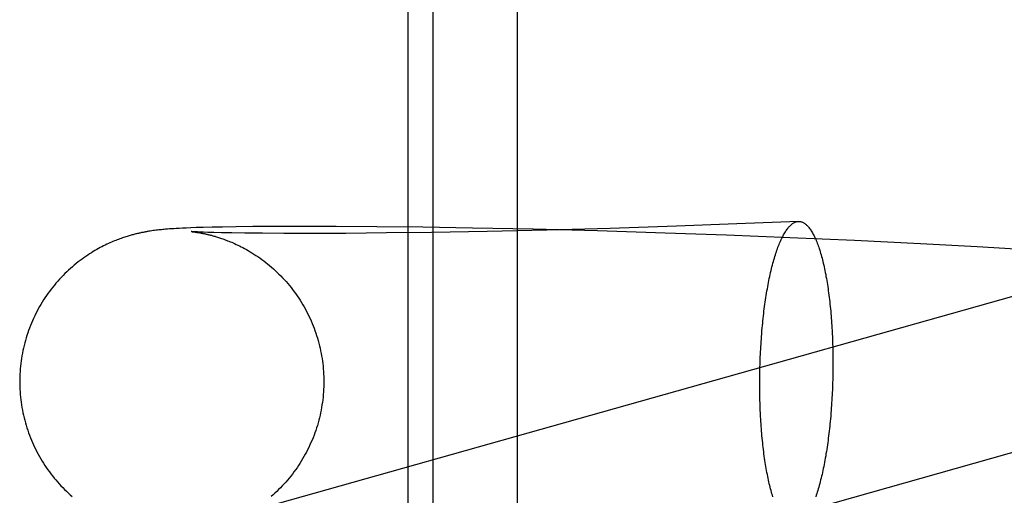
# Model space of a CAD drawing. Header units: inches. Extents: x 0 to 207, y 0 to 134.
# Tile 14 of 68: x 71.7242 to 71.8505, y 68.4442 to 68.5052. Entities that reach past the tile are written whole.
import ezdxf

# ---------------------------------------------------------------- set-up
doc = ezdxf.new("R2010")
doc.units = ezdxf.units.IN
doc.header["$LTSCALE"] = 11.383625
doc.header["$MEASUREMENT"] = 0
doc.linetypes.add('HIDDEN', pattern=[0.2, 0.1, -0.1])
doc.layers.add('DEFAULT_2', color=8, linetype='HIDDEN')

msp = doc.modelspace()

# ---------------------------------------------------------------- linework, layer by layer
at = {"layer": 'DEFAULT_2', "color": 8, "linetype": 'HIDDEN'}
for p, q in [((71.77399, 68.50824), (71.77399, 68.35199)), ((71.77719, 68.50824), (71.77719, 68.35199)), ((71.788, 68.50824), (71.788, 68.35199)), ((71.81619, 68.47901), (71.80847, 68.47872)), ((71.82408, 68.47934), (71.81619, 68.47901)), ((71.74097, 68.4781), (71.74077, 68.47807)), ((71.74116, 68.47813), (71.74097, 68.4781)), ((71.74134, 68.47816), (71.74116, 68.47813)), ((71.74153, 68.47818), (71.74134, 68.47816)), ((71.74171, 68.47821), (71.74153, 68.47818)), ((71.74189, 68.47823), (71.74171, 68.47821)), ((71.74207, 68.47825), (71.74189, 68.47823)), ((71.74224, 68.47827), (71.74207, 68.47825)), ((71.74241, 68.47828), (71.74224, 68.47827)), ((71.74258, 68.4783), (71.74241, 68.47828)), ((71.74275, 68.47832), (71.74258, 68.4783)), ((71.74292, 68.47833), (71.74275, 68.47832)), ((71.74317, 68.47835), (71.74292, 68.47833)), ((71.74343, 68.47837), (71.74317, 68.47835)), ((71.7437, 68.47839), (71.74343, 68.47837)), ((71.74398, 68.47841), (71.7437, 68.47839)), ((71.74427, 68.47843), (71.74398, 68.47841)), ((71.74467, 68.47845), (71.74427, 68.47843)), ((71.74511, 68.47847), (71.74467, 68.47845)), ((71.74557, 68.47849), (71.74511, 68.47847)), ((71.74619, 68.47851), (71.74557, 68.47849)), ((71.74686, 68.47854), (71.74619, 68.47851)), ((71.74622, 68.47803), (71.74622, 68.47803)), ((71.74624, 68.47803), (71.74625, 68.47803)), ((71.74626, 68.47803), (71.74628, 68.47803)), ((71.74632, 68.47803), (71.74627, 68.47803)), ((71.7463, 68.47803), (71.74634, 68.47802)), ((71.74643, 68.47802), (71.74632, 68.47803)), ((71.74634, 68.47802), (71.7464, 68.47802)), ((71.7464, 68.47802), (71.74647, 68.47801)), ((71.74657, 68.47801), (71.74643, 68.47802)), ((71.74647, 68.47801), (71.74654, 68.478)), ((71.74654, 68.478), (71.74663, 68.47799)), ((71.74675, 68.478), (71.74657, 68.47801)), ((71.74663, 68.47799), (71.74673, 68.47797)), ((71.74673, 68.47797), (71.74683, 68.47796)), ((71.74702, 68.47799), (71.74675, 68.478)), ((71.74683, 68.47796), (71.74695, 68.47794)), ((71.74775, 68.47857), (71.74686, 68.47854)), ((71.74695, 68.47794), (71.74707, 68.47792)), ((71.74737, 68.47797), (71.74702, 68.47799)), ((71.74707, 68.47792), (71.7472, 68.4779)), ((71.7472, 68.4779), (71.74734, 68.47788)), ((71.7478, 68.47796), (71.74737, 68.47797)), ((71.74891, 68.4786), (71.74775, 68.47857)), ((71.74833, 68.47794), (71.7478, 68.47796)), ((71.74913, 68.47792), (71.74833, 68.47794)), ((71.75024, 68.47862), (71.74891, 68.4786)), ((71.75009, 68.47789), (71.74913, 68.47792)), ((71.75145, 68.47787), (71.75009, 68.47789)), ((71.752, 68.47865), (71.75024, 68.47862)), ((71.75308, 68.47784), (71.75145, 68.47787)), ((71.75411, 68.47868), (71.752, 68.47865)), ((71.75534, 68.47782), (71.75308, 68.47784)), ((71.75704, 68.4787), (71.75411, 68.47868)), ((71.75811, 68.4778), (71.75534, 68.47782)), ((71.76037, 68.47871), (71.75704, 68.4787)), ((71.76154, 68.4778), (71.75811, 68.4778)), ((71.7648, 68.4787), (71.76037, 68.47871)), ((71.76604, 68.47781), (71.76154, 68.4778)), ((71.77004, 68.47866), (71.7648, 68.4787)), ((71.77128, 68.47786), (71.76604, 68.47781)), ((71.77593, 68.47859), (71.77004, 68.47866)), ((71.77703, 68.47793), (71.77128, 68.47786)), ((71.78228, 68.47849), (71.77593, 68.47859)), ((71.78416, 68.47805), (71.77703, 68.47793)), ((71.79005, 68.47833), (71.78228, 68.47849)), ((71.79182, 68.47823), (71.78416, 68.47805)), ((71.79831, 68.47812), (71.79005, 68.47833)), ((71.79995, 68.47845), (71.79182, 68.47823)), ((71.80699, 68.47785), (71.79831, 68.47812)), ((71.80847, 68.47872), (71.79995, 68.47845)), ((71.81488, 68.47757), (71.80699, 68.47785)), ((71.823, 68.47725), (71.81488, 68.47757)), ((71.83129, 68.47688), (71.823, 68.47725)), ((71.83972, 68.47647), (71.83129, 68.47688)), ((71.847, 68.47607), (71.83972, 68.47647)), ((71.87068, 68.47513), (71.74153, 68.43871)), ((71.85431, 68.47564), (71.847, 68.47607)), ((71.82841, 68.46505), (71.82844, 68.46441)), ((71.81925, 68.46311), (71.81929, 68.46376)), ((71.81929, 68.46376), (71.81933, 68.4644)), ((71.82844, 68.46441), (71.82847, 68.46377)), ((71.82847, 68.46377), (71.82849, 68.46313)), ((71.81918, 68.4618), (71.81921, 68.46246)), ((71.81921, 68.46246), (71.81925, 68.46311)), ((71.82849, 68.46313), (71.8285, 68.46247)), ((71.8285, 68.46247), (71.82851, 68.46182)), ((71.81916, 68.46115), (71.81918, 68.4618)), ((71.82851, 68.46182), (71.82851, 68.46116)), ((71.82851, 68.46116), (71.82851, 68.46051)), ((71.81913, 68.45983), (71.81914, 68.46049)), ((71.81914, 68.46049), (71.81916, 68.46115)), ((71.82851, 68.46051), (71.8285, 68.45985)), ((71.81912, 68.45917), (71.81913, 68.45983)), ((71.81912, 68.45851), (71.81912, 68.45917)), ((71.82849, 68.45919), (71.82847, 68.45853)), ((71.8285, 68.45985), (71.82849, 68.45919)), ((71.81912, 68.45786), (71.81912, 68.45851)), ((71.81913, 68.4572), (71.81912, 68.45786)), ((71.82844, 68.45788), (71.82841, 68.45722)), ((71.82847, 68.45853), (71.82844, 68.45788)), ((71.87592, 68.45656), (71.74683, 68.42015)), ((71.81914, 68.45655), (71.81913, 68.4572)), ((71.81916, 68.45591), (71.81914, 68.45655)), ((71.82838, 68.45657), (71.82834, 68.45592)), ((71.82841, 68.45722), (71.82838, 68.45657)), ((71.81918, 68.45526), (71.81916, 68.45591)), ((71.81921, 68.45463), (71.81918, 68.45526)), ((71.82834, 68.45592), (71.82829, 68.45528))]:
    msp.add_line(p, q, dxfattribs=at)
for points in [[(71.81933, 68.4644), (71.81938, 68.46504), (71.81941, 68.46535), (71.81944, 68.46567), (71.81947, 68.46598), (71.8195, 68.46629), (71.81953, 68.4666), (71.81956, 68.46691), (71.8196, 68.46722), (71.81963, 68.46752), (71.81967, 68.46782), (71.81971, 68.46812), (71.81975, 68.46842), (71.81979, 68.46871), (71.81983, 68.469), (71.81987, 68.46929), (71.81991, 68.46958), (71.81996, 68.46986), (71.82, 68.47015), (71.82005, 68.47042), (71.8201, 68.4707), (71.82015, 68.47097), (71.8202, 68.47124), (71.82025, 68.4715), (71.8203, 68.47177), (71.82035, 68.47203), (71.82041, 68.47228), (71.82046, 68.47253), (71.82052, 68.47278), (71.82058, 68.47303), (71.82064, 68.47327), (71.82069, 68.4735), (71.82075, 68.47374), (71.82081, 68.47397), (71.82088, 68.47419), (71.82094, 68.47441), (71.821, 68.47463), (71.82107, 68.47484), (71.82113, 68.47505), (71.8212, 68.47525), (71.82126, 68.47545), (71.82133, 68.47565), (71.8214, 68.47584), (71.82146, 68.47602), (71.82153, 68.4762), (71.8216, 68.47638), (71.82167, 68.47655), (71.82174, 68.47672), (71.82182, 68.47688), (71.82189, 68.47704), (71.82196, 68.47719), (71.82203, 68.47734), (71.82211, 68.47748), (71.82218, 68.47762), (71.82226, 68.47775), (71.82233, 68.47788), (71.82241, 68.478), (71.82248, 68.47812), (71.82256, 68.47823), (71.82264, 68.47834), (71.82271, 68.47844), (71.82279, 68.47854), (71.82287, 68.47863), (71.82295, 68.47871), (71.82302, 68.47879), (71.8231, 68.47887), (71.82318, 68.47894), (71.82326, 68.479), (71.82334, 68.47906), (71.82342, 68.47911), (71.8235, 68.47916), (71.82358, 68.4792), (71.82365, 68.47924), (71.82373, 68.47927), (71.82381, 68.47929), (71.82389, 68.47931), (71.82397, 68.47933), (71.82405, 68.47933), (71.82408, 68.47934)], [(71.82408, 68.47934), (71.82413, 68.47934), (71.82421, 68.47933), (71.82429, 68.47933), (71.82437, 68.47931), (71.82445, 68.47929), (71.82452, 68.47927), (71.8246, 68.47924), (71.82468, 68.4792), (71.82476, 68.47916), (71.82484, 68.47911), (71.82491, 68.47906), (71.82499, 68.479), (71.82507, 68.47894), (71.82514, 68.47887), (71.82522, 68.4788), (71.82529, 68.47872), (71.82537, 68.47863), (71.82544, 68.47854), (71.82552, 68.47844), (71.82559, 68.47834), (71.82567, 68.47824), (71.82574, 68.47813), (71.82581, 68.47801), (71.82588, 68.47789), (71.82595, 68.47776), (71.82602, 68.47763), (71.82609, 68.47749), (71.82616, 68.47735), (71.82623, 68.4772), (71.8263, 68.47705), (71.82636, 68.47689), (71.82643, 68.47673), (71.8265, 68.47656), (71.82656, 68.47639), (71.82663, 68.47621), (71.82669, 68.47603), (71.82675, 68.47585), (71.82681, 68.47566), (71.82687, 68.47546), (71.82693, 68.47526), (71.82699, 68.47506), (71.82705, 68.47485), (71.82711, 68.47464), (71.82716, 68.47442), (71.82722, 68.4742), (71.82727, 68.47398), (71.82733, 68.47375), (71.82738, 68.47351), (71.82743, 68.47328), (71.82748, 68.47304), (71.82753, 68.47279), (71.82758, 68.47255), (71.82762, 68.47229), (71.82767, 68.47204), (71.82771, 68.47178), (71.82776, 68.47152), (71.8278, 68.47125), (71.82784, 68.47098), (71.82788, 68.47071), (71.82792, 68.47044), (71.82796, 68.47016), (71.82799, 68.46988), (71.82803, 68.4696), (71.82806, 68.46931), (71.8281, 68.46902), (71.82813, 68.46873), (71.82816, 68.46843), (71.82819, 68.46814), (71.82822, 68.46784), (71.82824, 68.46754), (71.82827, 68.46723), (71.82829, 68.46693), (71.82832, 68.46662), (71.82834, 68.46631), (71.82836, 68.466), (71.82838, 68.46568), (71.8284, 68.46537), (71.82841, 68.46505)], [(71.74077, 68.47807), (71.74067, 68.47805), (71.74057, 68.47804), (71.74047, 68.47802), (71.74037, 68.478), (71.74027, 68.47798), (71.74017, 68.47796), (71.74006, 68.47794), (71.73996, 68.47792), (71.73986, 68.4779), (71.73975, 68.47788), (71.73965, 68.47785), (71.73954, 68.47783), (71.73944, 68.47781), (71.73933, 68.47778), (71.73922, 68.47775), (71.73911, 68.47773), (71.73899, 68.4777), (71.73888, 68.47767), (71.73876, 68.47764), (71.73864, 68.4776), (71.73851, 68.47757), (71.73839, 68.47753), (71.73826, 68.4775), (71.73812, 68.47746), (71.73799, 68.47741), (71.73784, 68.47737), (71.7377, 68.47732), (71.73755, 68.47727), (71.7374, 68.47722), (71.73724, 68.47716), (71.73707, 68.47711), (71.73691, 68.47704), (71.73673, 68.47698), (71.73656, 68.47691), (71.73638, 68.47684), (71.73619, 68.47676), (71.736, 68.47668), (71.7358, 68.47659), (71.73561, 68.4765), (71.7354, 68.47641), (71.7352, 68.47631), (71.73499, 68.4762), (71.73477, 68.47609), (71.73455, 68.47598), (71.73433, 68.47586), (71.73411, 68.47574), (71.73388, 68.4756), (71.73365, 68.47547), (71.73342, 68.47533), (71.73318, 68.47518), (71.73295, 68.47502), (71.73271, 68.47486), (71.73246, 68.47469), (71.73222, 68.47451), (71.73197, 68.47433), (71.73173, 68.47414), (71.73148, 68.47394), (71.73123, 68.47374), (71.73098, 68.47353), (71.73074, 68.47332), (71.73049, 68.47309), (71.73025, 68.47287), (71.73001, 68.47264), (71.72978, 68.4724), (71.72955, 68.47216), (71.72932, 68.47192), (71.7291, 68.47167), (71.72888, 68.47142), (71.72867, 68.47116), (71.72846, 68.4709), (71.72825, 68.47064), (71.72805, 68.47037), (71.72785, 68.4701), (71.72766, 68.46983), (71.72747, 68.46955), (71.72729, 68.46927), (71.72711, 68.46898), (71.72694, 68.4687), (71.72677, 68.46841), (71.72661, 68.46811), (71.72645, 68.46782), (71.72629, 68.46752), (71.72615, 68.46722), (71.726, 68.46691), (71.72586, 68.4666), (71.72573, 68.4663), (71.72561, 68.46598), (71.72548, 68.46567), (71.72537, 68.46536), (71.72526, 68.46504), (71.72515, 68.46472), (71.72505, 68.4644), (71.72496, 68.46407), (71.72487, 68.46375), (71.72479, 68.46342), (71.72471, 68.4631), (71.72464, 68.46277), (71.72457, 68.46244), (71.72451, 68.46211), (71.72446, 68.46177), (71.72441, 68.46144), (71.72436, 68.46111), (71.72433, 68.46077), (71.7243, 68.46044), (71.72427, 68.4601), (71.72425, 68.45977), (71.72424, 68.45943), (71.72423, 68.45909), (71.72423, 68.45879)], [(71.74627, 68.47803), (71.74623, 68.47803), (71.74623, 68.47803)], [(71.74734, 68.47788), (71.74749, 68.47785), (71.74757, 68.47784), (71.74764, 68.47782), (71.74772, 68.4778), (71.7478, 68.47779), (71.74788, 68.47777), (71.74797, 68.47775), (71.74805, 68.47774), (71.74814, 68.47772), (71.74822, 68.4777), (71.74831, 68.47768), (71.74841, 68.47765), (71.7485, 68.47763), (71.7486, 68.47761), (71.7487, 68.47758), (71.7488, 68.47756), (71.7489, 68.47753), (71.74901, 68.4775), (71.74912, 68.47747), (71.74923, 68.47744), (71.74934, 68.4774), (71.74946, 68.47737), (71.74959, 68.47733), (71.74971, 68.47729), (71.74984, 68.47725), (71.74998, 68.4772), (71.75012, 68.47715), (71.75026, 68.4771), (71.75041, 68.47705), (71.75056, 68.477), (71.75072, 68.47694), (71.75089, 68.47687), (71.75106, 68.47681), (71.75123, 68.47673), (71.75141, 68.47666), (71.7516, 68.47658), (71.75179, 68.47649), (71.75199, 68.4764), (71.75219, 68.47631), (71.7524, 68.4762), (71.75261, 68.4761), (71.75283, 68.47598), (71.75306, 68.47586), (71.75329, 68.47574), (71.75352, 68.4756), (71.75376, 68.47546), (71.75401, 68.47531), (71.75426, 68.47515), (71.75451, 68.47499), (71.75476, 68.47482), (71.75501, 68.47465), (71.75527, 68.47446), (71.75552, 68.47428), (71.75577, 68.47408), (71.75602, 68.47389), (71.75627, 68.47368), (71.75651, 68.47347), (71.75676, 68.47326), (71.757, 68.47304), (71.75724, 68.47281), (71.75747, 68.47258), (71.7577, 68.47235), (71.75793, 68.47211), (71.75816, 68.47187), (71.75838, 68.47162), (71.75859, 68.47137), (71.75881, 68.47112), (71.75902, 68.47086), (71.75922, 68.47059), (71.75942, 68.47033), (71.75962, 68.47006), (71.75981, 68.46978), (71.76, 68.46951), (71.76018, 68.46923), (71.76036, 68.46894), (71.76053, 68.46866), (71.7607, 68.46837), (71.76086, 68.46807), (71.76102, 68.46778), (71.76117, 68.46748), (71.76132, 68.46718), (71.76146, 68.46688), (71.76159, 68.46657), (71.76173, 68.46626), (71.76185, 68.46595), (71.76197, 68.46564), (71.76209, 68.46533), (71.7622, 68.46501), (71.7623, 68.46469), (71.7624, 68.46437), (71.7625, 68.46405), (71.76258, 68.46373), (71.76267, 68.4634), (71.76274, 68.46308), (71.76282, 68.46275), (71.76288, 68.46242), (71.76294, 68.46209), (71.763, 68.46176), (71.76304, 68.46143), (71.76309, 68.4611), (71.76312, 68.46077), (71.76316, 68.46043), (71.76318, 68.4601), (71.7632, 68.45976), (71.76321, 68.45943), (71.76322, 68.45909), (71.76323, 68.45879)], [(71.72423, 68.45879), (71.72423, 68.45848), (71.72424, 68.45814), (71.72425, 68.45781), (71.72427, 68.45747), (71.7243, 68.45714), (71.72433, 68.4568), (71.72436, 68.45647), (71.72441, 68.45614), (71.72446, 68.4558), (71.72451, 68.45547), (71.72457, 68.45514), (71.72464, 68.45481), (71.72471, 68.45448), (71.72478, 68.45416), (71.72487, 68.45383), (71.72495, 68.45351), (71.72505, 68.45319), (71.72515, 68.45287), (71.72525, 68.45255), (71.72536, 68.45223), (71.72548, 68.45192), (71.7256, 68.4516), (71.72573, 68.45129), (71.72586, 68.45098), (71.72599, 68.45068), (71.72614, 68.45038), (71.72628, 68.45007), (71.72644, 68.44978), (71.72659, 68.44948), (71.72676, 68.44919), (71.72692, 68.4489), (71.7271, 68.44861), (71.72727, 68.44833), (71.72746, 68.44805), (71.72764, 68.44777), (71.72784, 68.44749), (71.72803, 68.44722), (71.72823, 68.44696), (71.72844, 68.44669), (71.72865, 68.44643), (71.72886, 68.44618), (71.72908, 68.44593), (71.7293, 68.44568), (71.72952, 68.44544), (71.72975, 68.4452), (71.72999, 68.44496), (71.73022, 68.44473), (71.73046, 68.44451), (71.7307, 68.44429), (71.73095, 68.44407)], [(71.76323, 68.45879), (71.76322, 68.45848), (71.76321, 68.45814), (71.7632, 68.45781), (71.76318, 68.45747), (71.76315, 68.45713), (71.76312, 68.4568), (71.76309, 68.45647), (71.76304, 68.45613), (71.76299, 68.4558), (71.76294, 68.45547), (71.76288, 68.45514), (71.76281, 68.45481), (71.76274, 68.45448), (71.76266, 68.45415), (71.76258, 68.45383), (71.76249, 68.4535), (71.7624, 68.45318), (71.7623, 68.45286), (71.76219, 68.45254), (71.76208, 68.45222), (71.76197, 68.45191), (71.76184, 68.45159), (71.76172, 68.45128), (71.76158, 68.45097), (71.76145, 68.45067), (71.7613, 68.45036), (71.76115, 68.45006), (71.761, 68.44976), (71.76084, 68.44947), (71.76068, 68.44917), (71.76051, 68.44888), (71.76034, 68.4486), (71.76016, 68.44831), (71.75997, 68.44803), (71.75979, 68.44775), (71.75959, 68.44748), (71.7594, 68.44721), (71.75919, 68.44694), (71.75899, 68.44668), (71.75878, 68.44642), (71.75856, 68.44616), (71.75834, 68.44591), (71.75812, 68.44567), (71.7579, 68.44542), (71.75767, 68.44518), (71.75743, 68.44495), (71.7572, 68.44472), (71.75696, 68.4445), (71.75671, 68.44428), (71.75647, 68.44406)], [(71.82829, 68.45528), (71.82824, 68.45464), (71.82822, 68.45433), (71.82819, 68.45401), (71.82816, 68.4537), (71.82813, 68.45339), (71.8281, 68.45308), (71.82806, 68.45277), (71.82803, 68.45246), (71.82799, 68.45216), (71.82796, 68.45186), (71.82792, 68.45156), (71.82788, 68.45126), (71.82784, 68.45097), (71.8278, 68.45067), (71.82776, 68.45038), (71.82771, 68.4501), (71.82767, 68.44981), (71.82762, 68.44953), (71.82758, 68.44926), (71.82753, 68.44898), (71.82748, 68.44871), (71.82743, 68.44844), (71.82738, 68.44817), (71.82733, 68.44791), (71.82727, 68.44765), (71.82722, 68.4474), (71.82716, 68.44715), (71.82711, 68.4469), (71.82705, 68.44665), (71.82699, 68.44641), (71.82693, 68.44618), (71.82687, 68.44594), (71.82681, 68.44571), (71.82675, 68.44549), (71.82669, 68.44527), (71.82663, 68.44505), (71.82656, 68.44484), (71.8265, 68.44463), (71.82643, 68.44443), (71.82636, 68.44423), (71.8263, 68.44403)], [(71.82081, 68.44402), (71.82075, 68.44422), (71.82069, 68.44442), (71.82064, 68.44462), (71.82058, 68.44483), (71.82052, 68.44504), (71.82046, 68.44526), (71.82041, 68.44548), (71.82035, 68.4457), (71.8203, 68.44593), (71.82025, 68.44616), (71.8202, 68.4464), (71.82015, 68.44664), (71.8201, 68.44689), (71.82005, 68.44713), (71.82, 68.44738), (71.81996, 68.44764), (71.81991, 68.4479), (71.81987, 68.44816), (71.81983, 68.44843), (71.81979, 68.44869), (71.81975, 68.44897), (71.81971, 68.44924), (71.81967, 68.44952), (71.81963, 68.4498), (71.8196, 68.45008), (71.81956, 68.45037), (71.81953, 68.45066), (71.8195, 68.45095), (71.81947, 68.45125), (71.81944, 68.45154), (71.81941, 68.45184), (71.81938, 68.45214), (71.81936, 68.45245), (71.81933, 68.45275), (71.81931, 68.45306), (71.81929, 68.45337), (71.81927, 68.45368), (71.81925, 68.45399), (71.81923, 68.45431), (71.81921, 68.45463)]]:
    msp.add_lwpolyline(points, dxfattribs=at)

doc.saveas('drawing.dxf')
